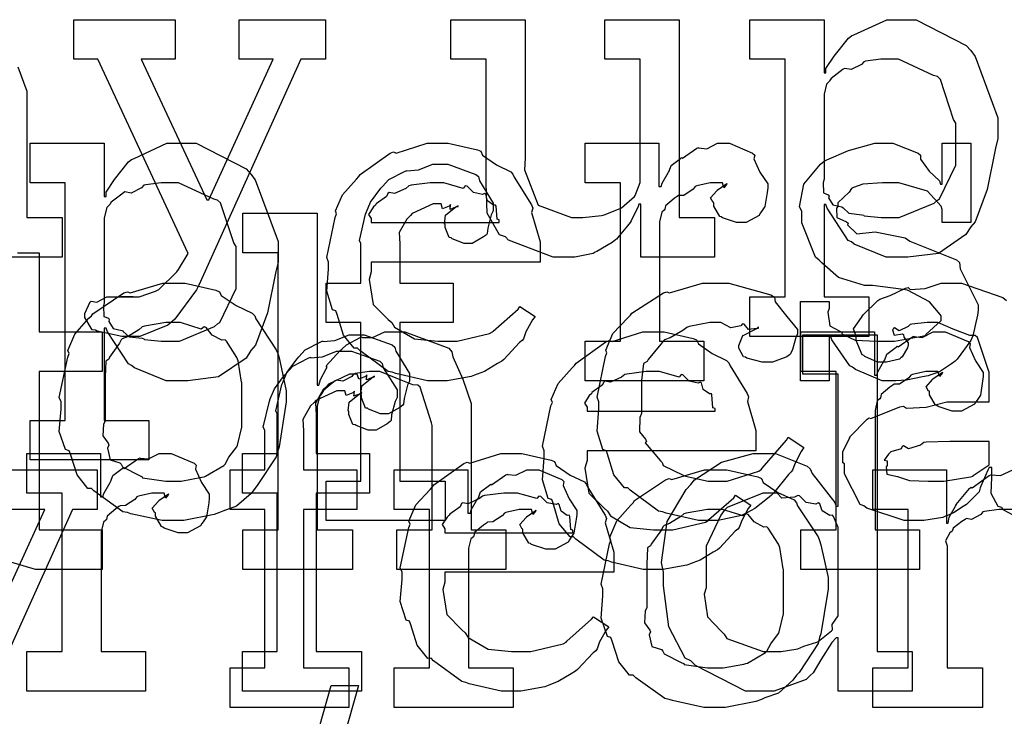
# Model space of a CAD drawing. Extents: x 0 to 8.5, y 0 to 11.
# Tile 133 of 256: x 2.691 to 3.036, y 5.364 to 5.609. Entities that reach past the tile are written whole.
import ezdxf

# ---------------------------------------------------------------- set-up
doc = ezdxf.new("R2010")
doc.units = 0
doc.layers.get('0').update_dxf_attribs({"linetype": 'CONTINUOUS'})

msp = doc.modelspace()

# ---------------------------------------------------------------- linework, layer by layer
at = {"color": 0}
for points in [[(2.72987, 5.4974), (2.72678, 5.4974), (2.71815, 5.49924), (2.7175, 5.49957), (2.71636, 5.49972), (2.71382, 5.50401), (2.71382, 5.50543), (2.71382, 5.50543), (2.7156, 5.5095), (2.71599, 5.50976), (2.71599, 5.50976), (2.71799, 5.50939), (2.72151, 5.51129), (2.72271, 5.51129), (2.72271, 5.51129), (2.72711, 5.51129), (2.72857, 5.51129), (2.72857, 5.51129), (2.73074, 5.51129), (2.73074, 5.51129), (2.73036, 5.51129), (2.72949, 5.51129), (2.72922, 5.51129), (2.72851, 5.51129), (2.72689, 5.51129), (2.7264, 5.51129), (2.72749, 5.51129), (2.72993, 5.51129), (2.73074, 5.51129), (2.73286, 5.51129), (2.7385, 5.51329), (2.73921, 5.51367), (2.73969, 5.51383), (2.74604, 5.52001), (2.74658, 5.52083), (2.75006, 5.52647), (2.71838, 5.59462), (2.7099, 5.59462), (2.7099, 5.60851), (2.7455, 5.60851), (2.7455, 5.59462), (2.73356, 5.59462), (2.75657, 5.54536), (2.75722, 5.54536), (2.77979, 5.59462), (2.76785, 5.59462), (2.76785, 5.60851), (2.79824, 5.60851), (2.79824, 5.59462), (2.78956, 5.59462), (2.75375, 5.5154), (2.75293, 5.51378), (2.74539, 5.50347), (2.74442, 5.50261), (2.74283, 5.50131), (2.73307, 5.4974), (2.72987, 5.4974)], [(2.88363, 5.52518), (2.87804, 5.52518), (2.86236, 5.53114), (2.86128, 5.53233), (2.85926, 5.53299), (2.85493, 5.54064), (2.85454, 5.55106), (2.85454, 5.55447), (2.85454, 5.59462), (2.84218, 5.59462), (2.84218, 5.60851), (2.86822, 5.60851), (2.86822, 5.5599), (2.86794, 5.55588), (2.87283, 5.5434), (2.8845, 5.53907), (2.8884, 5.53907), (2.8884, 5.53907), (2.89497, 5.53982), (2.89556, 5.53993), (2.89594, 5.54004), (2.90158, 5.54226), (2.90207, 5.54254), (2.90207, 5.54254), (2.90653, 5.54644), (2.90685, 5.54688), (2.90685, 5.54688), (2.90858, 5.55143), (2.90858, 5.55296), (2.90858, 5.59462), (2.89621, 5.59462), (2.89621, 5.60851), (2.92225, 5.60851), (2.92225, 5.53907), (2.93463, 5.53907), (2.93463, 5.52518), (2.90881, 5.52518), (2.90881, 5.54383), (2.90815, 5.54383), (2.90788, 5.54297), (2.90543, 5.53792), (2.90511, 5.53733), (2.90408, 5.53624), (2.90115, 5.53267), (2.90022, 5.53157), (2.8999, 5.53125), (2.89876, 5.53033), (2.89339, 5.52724), (2.89274, 5.52692), (2.89204, 5.52647), (2.88569, 5.52518), (2.88363, 5.52518)], [(2.94706, 5.51129), (2.95942, 5.51129), (2.95942, 5.59462), (2.94706, 5.59462), (2.94706, 5.60851), (2.9731, 5.60851), (2.9731, 5.58985), (2.97374, 5.58985), (2.97374, 5.59136), (2.97661, 5.59576), (2.98161, 5.602), (2.98264, 5.60286), (2.98356, 5.60314), (2.99507, 5.60851), (2.99892, 5.60851), (3.00532, 5.60851), (3.02289, 5.5995), (3.02453, 5.59765), (3.02604, 5.59565), (3.03407, 5.57406), (3.03407, 5.56685), (3.03321, 5.56347), (3.03033, 5.54899), (3.0261, 5.53765), (3.02453, 5.53581), (3.02285, 5.53315), (3.01318, 5.52653), (3.00244, 5.52518), (2.99892, 5.52518), (2.99485, 5.52518), (2.98367, 5.52974), (2.98264, 5.5306), (2.98156, 5.53108), (2.97418, 5.54237), (2.97374, 5.54362), (2.9731, 5.54362), (2.9731, 5.51129), (2.98872, 5.51129), (2.98872, 5.4974), (2.94706, 5.4974), (2.94706, 5.51129)], [(2.99501, 5.53907), (2.99946, 5.53907), (3.01172, 5.54417), (3.01281, 5.54514), (3.01361, 5.54568), (3.01932, 5.55751), (3.01932, 5.56142), (3.01932, 5.57226), (3.0185, 5.57351), (3.01389, 5.58757), (3.01281, 5.58854), (3.0115, 5.58892), (2.99914, 5.59462), (2.99501, 5.59462), (2.993, 5.59462), (2.98762, 5.59392), (2.98699, 5.59375), (2.98617, 5.59283), (2.98258, 5.59104), (2.98031, 5.59142), (2.97982, 5.59115), (2.97874, 5.59033), (2.97553, 5.58789), (2.97499, 5.58708), (2.97483, 5.58681), (2.97396, 5.58594), (2.9731, 5.58236), (2.9731, 5.58117), (2.9731, 5.55251), (2.97276, 5.55143), (2.97287, 5.54775), (2.97456, 5.5471), (2.97483, 5.54665), (2.97467, 5.54601), (2.97618, 5.54351), (2.97928, 5.54286), (2.97982, 5.54254), (2.97976, 5.54249), (2.98178, 5.54058), (2.98633, 5.5401), (2.98699, 5.53993), (2.98719, 5.53971), (2.99306, 5.53907), (2.99501, 5.53907)], [(2.69456, 5.46793), (2.70692, 5.46793), (2.70692, 5.55126), (2.69456, 5.55126), (2.69456, 5.56515), (2.7206, 5.56515), (2.7206, 5.5465), (2.72125, 5.5465), (2.72125, 5.54801), (2.72412, 5.5524), (2.72911, 5.55865), (2.73014, 5.55951), (2.73107, 5.55979), (2.74257, 5.56515), (2.74642, 5.56515), (2.75282, 5.56515), (2.7704, 5.55615), (2.77203, 5.55431), (2.77354, 5.55231), (2.78157, 5.53071), (2.78157, 5.52349), (2.78071, 5.52013), (2.77783, 5.50564), (2.7736, 5.49431), (2.77203, 5.49246), (2.77035, 5.48981), (2.76069, 5.48318), (2.74994, 5.48182), (2.74642, 5.48182), (2.74235, 5.48182), (2.73118, 5.48639), (2.73014, 5.48725), (2.72906, 5.48774), (2.72168, 5.49903), (2.72125, 5.50028), (2.7206, 5.50028), (2.7206, 5.46793), (2.73622, 5.46793), (2.73622, 5.45404), (2.69456, 5.45404), (2.69456, 5.46793)], [(2.83811, 5.48182), (2.83399, 5.48182), (2.82281, 5.48438), (2.82161, 5.48486), (2.82021, 5.48514), (2.81028, 5.49246), (2.80946, 5.49333), (2.80826, 5.49328), (2.80453, 5.49789), (2.80231, 5.5051), (2.80186, 5.50635), (2.80063, 5.50672), (2.79861, 5.51324), (2.79926, 5.52094), (2.79926, 5.52349), (2.79861, 5.52507), (2.8016, 5.53917), (2.80208, 5.54042), (2.80165, 5.54144), (2.8041, 5.5471), (2.80903, 5.55257), (2.8099, 5.55344), (2.81039, 5.55419), (2.82086, 5.56164), (2.82206, 5.56212), (2.82303, 5.56174), (2.83382, 5.56515), (2.83746, 5.56515), (2.84125, 5.56515), (2.85151, 5.56282), (2.85265, 5.56233), (2.85331, 5.56099), (2.85813, 5.55757), (2.86317, 5.55518), (2.86393, 5.55431), (2.86442, 5.55322), (2.87044, 5.54357), (2.87088, 5.54237), (2.8705, 5.54081), (2.87349, 5.5306), (2.87349, 5.52718), (2.87349, 5.52349), (2.81424, 5.52349), (2.81424, 5.52001), (2.81353, 5.51742), (2.81489, 5.50863), (2.82021, 5.50331), (2.8214, 5.50222), (2.82243, 5.5006), (2.82943, 5.49653), (2.83757, 5.49571), (2.84028, 5.49571), (2.8444, 5.49571), (2.85574, 5.49843), (2.85678, 5.49897), (2.85699, 5.49929), (2.86572, 5.507), (2.86632, 5.50786), (2.87175, 5.50439), (2.87076, 5.50319), (2.86849, 5.49903), (2.86762, 5.49658), (2.86719, 5.49593), (2.86621, 5.49522), (2.86074, 5.48931), (2.86003, 5.48876), (2.85851, 5.48785), (2.85394, 5.48514), (2.85135, 5.4841), (2.85047, 5.48378), (2.84928, 5.48329), (2.84088, 5.48182), (2.83811, 5.48182)], [(2.88926, 5.49571), (2.90164, 5.49571), (2.90164, 5.55126), (2.88926, 5.55126), (2.88926, 5.56515), (2.9151, 5.56515), (2.9151, 5.54997), (2.91596, 5.54997), (2.91596, 5.54997), (2.91629, 5.55117), (2.91846, 5.55496), (2.91878, 5.55539), (2.91878, 5.55539), (2.91949, 5.5574), (2.92269, 5.55985), (2.92312, 5.56017), (2.92339, 5.5599), (2.92844, 5.56342), (2.92899, 5.56364), (2.92899, 5.56353), (2.93192, 5.56326), (2.93571, 5.56515), (2.93701, 5.56515), (2.93994, 5.56515), (2.94797, 5.56174), (2.94874, 5.56104), (2.94846, 5.55968), (2.95057, 5.55501), (2.95329, 5.55094), (2.95329, 5.54953), (2.95307, 5.5479), (2.95226, 5.54297), (2.95111, 5.54118), (2.95068, 5.54064), (2.95025, 5.53982), (2.94569, 5.53738), (2.94417, 5.53738), (2.94239, 5.53738), (2.93744, 5.53901), (2.93701, 5.53933), (2.93653, 5.5395), (2.9344, 5.54313), (2.9344, 5.54432), (2.93414, 5.54432), (2.93326, 5.54596), (2.93549, 5.54844), (2.93571, 5.54867), (2.93565, 5.54867), (2.9356, 5.54867), (2.93864, 5.55078), (2.93896, 5.55083), (2.93896, 5.55106), (2.93886, 5.55067), (2.93787, 5.54953), (2.93739, 5.55126), (2.93722, 5.55126), (2.93664, 5.55126), (2.93528, 5.55126), (2.93485, 5.55126), (2.93311, 5.55126), (2.92844, 5.55018), (2.9279, 5.54997), (2.92714, 5.54904), (2.92389, 5.54688), (2.92199, 5.54682), (2.9216, 5.5465), (2.92051, 5.54574), (2.91743, 5.54318), (2.91721, 5.54204), (2.91704, 5.54172), (2.91613, 5.54101), (2.91531, 5.53765), (2.91531, 5.53651), (2.91531, 5.49571), (2.93093, 5.49571), (2.93093, 5.48182), (2.88926, 5.48182), (2.88926, 5.49571)], [(2.99696, 5.48182), (2.99349, 5.48182), (2.98406, 5.48583), (2.98307, 5.4866), (2.9821, 5.48703), (2.97581, 5.49625), (2.97547, 5.49724), (2.97483, 5.49724), (2.97483, 5.48182), (2.96485, 5.48182), (2.96485, 5.5096), (2.97483, 5.5096), (2.97483, 5.50722), (2.97439, 5.50586), (2.97515, 5.50108), (2.97863, 5.49929), (2.97939, 5.49875), (2.97928, 5.49832), (2.984, 5.4961), (2.9916, 5.49571), (2.99414, 5.49571), (2.99783, 5.49571), (3.00803, 5.49756), (3.0089, 5.49789), (3.00874, 5.4981), (3.01411, 5.50299), (3.01411, 5.50461), (3.01378, 5.5051), (3.0101, 5.50956), (3.00233, 5.51361), (3, 5.51394), (2.99001, 5.51525), (2.98731, 5.51525), (2.97819, 5.51807), (2.97239, 5.52311), (2.97136, 5.52414), (2.97011, 5.52518), (2.96528, 5.53728), (2.96528, 5.54129), (2.96442, 5.54286), (2.96593, 5.55083), (2.97179, 5.55783), (2.9731, 5.55886), (2.97401, 5.55931), (2.98161, 5.56267), (2.99083, 5.56515), (2.99393, 5.56515), (2.99718, 5.56515), (3.00608, 5.56174), (3.00694, 5.56104), (3.00694, 5.55963), (3.00993, 5.55533), (3.01357, 5.55192), (3.01389, 5.55083), (3.01454, 5.55083), (3.01454, 5.56515), (3.02453, 5.56515), (3.02453, 5.53738), (3.01454, 5.53738), (3.01454, 5.54194), (3.01417, 5.54313), (3.00933, 5.54839), (2.99924, 5.55126), (2.99588, 5.55126), (2.99354, 5.55126), (2.98665, 5.55078), (2.9834, 5.54964), (2.98264, 5.54932), (2.98182, 5.54801), (2.97786, 5.54428), (2.97786, 5.54303), (2.97738, 5.54237), (2.9776, 5.53911), (2.9809, 5.5376), (2.98156, 5.53717), (2.98133, 5.53651), (2.98454, 5.53342), (2.99104, 5.53407), (2.99219, 5.5339), (3.00151, 5.53196), (3.00319, 5.53082), (3.01953, 5.52431), (3.02061, 5.52328), (3.02083, 5.52115), (3.02419, 5.51438), (3.02713, 5.50851), (3.02713, 5.50657), (3.02686, 5.50483), (3.02528, 5.49756), (3.02496, 5.49681), (3.02458, 5.49599), (3.01975, 5.48936), (3.0191, 5.48876), (3.01779, 5.48774), (3.01361, 5.48497), (3.01047, 5.48389), (3.00956, 5.48356), (3.00765, 5.48318), (3.00201, 5.48204), (2.99821, 5.48182), (2.99696, 5.48182)], [(2.79844, 5.44667), (2.8106, 5.44667), (2.8106, 5.50222), (2.79844, 5.50222), (2.79844, 5.51611), (2.8106, 5.51611), (2.8106, 5.53), (2.81011, 5.53103), (2.81222, 5.54025), (2.81256, 5.54107), (2.81256, 5.54107), (2.81401, 5.54454), (2.8176, 5.54937), (2.81819, 5.54997), (2.81819, 5.54997), (2.82042, 5.55246), (2.82585, 5.55528), (2.82667, 5.55561), (2.82671, 5.55544), (2.83083, 5.55578), (2.83583, 5.55778), (2.83751, 5.55778), (2.8411, 5.55778), (2.85097, 5.55419), (2.85183, 5.55344), (2.85221, 5.55197), (2.85704, 5.54417), (2.85704, 5.5415), (2.85633, 5.5401), (2.85508, 5.53538), (2.85493, 5.53347), (2.85465, 5.53304), (2.85357, 5.53228), (2.84967, 5.53), (2.84836, 5.53), (2.84685, 5.53), (2.84267, 5.53163), (2.84229, 5.53196), (2.84158, 5.53207), (2.84011, 5.5356), (2.84011, 5.53674), (2.8399, 5.53683), (2.84028, 5.53988), (2.84392, 5.54281), (2.84467, 5.54303), (2.84467, 5.54324), (2.84407, 5.54281), (2.8419, 5.54194), (2.84207, 5.54368), (2.84207, 5.54368), (2.84153, 5.54313), (2.83919, 5.54215), (2.83871, 5.54389), (2.8386, 5.54389), (2.83594, 5.54389), (2.82856, 5.54047), (2.82796, 5.53976), (2.82671, 5.53851), (2.824, 5.53381), (2.82428, 5.52983), (2.82428, 5.52849), (2.82428, 5.51611), (2.84293, 5.51611), (2.84293, 5.50222), (2.82428, 5.50222), (2.82428, 5.44667), (2.84011, 5.44667), (2.84011, 5.43278), (2.79844, 5.43278), (2.79844, 5.44667)], [(2.74251, 5.49571), (2.74696, 5.49571), (2.75922, 5.50082), (2.76031, 5.50179), (2.76112, 5.50233), (2.76682, 5.51417), (2.76682, 5.51807), (2.76682, 5.52892), (2.766, 5.53017), (2.76139, 5.54422), (2.76031, 5.54519), (2.759, 5.54557), (2.74664, 5.55126), (2.74251, 5.55126), (2.7405, 5.55126), (2.73514, 5.55057), (2.73449, 5.5504), (2.73367, 5.54949), (2.73008, 5.54769), (2.72781, 5.54807), (2.72732, 5.54779), (2.72624, 5.54699), (2.72304, 5.54454), (2.7225, 5.54372), (2.72233, 5.54346), (2.72146, 5.54258), (2.7206, 5.53901), (2.7206, 5.53782), (2.7206, 5.50917), (2.72026, 5.50808), (2.72038, 5.50439), (2.72206, 5.50375), (2.72233, 5.50331), (2.72217, 5.50265), (2.72368, 5.50017), (2.72678, 5.49951), (2.72732, 5.49918), (2.72726, 5.49914), (2.72928, 5.49724), (2.73383, 5.49675), (2.73449, 5.49658), (2.73469, 5.49636), (2.74056, 5.49571), (2.74251, 5.49571)], [(2.81424, 5.53738), (2.85915, 5.53738), (2.85915, 5.53825), (2.8584, 5.53851), (2.85807, 5.54308), (2.85786, 5.54346), (2.85715, 5.5434), (2.85499, 5.54492), (2.85439, 5.54731), (2.85394, 5.54758), (2.85325, 5.54719), (2.8501, 5.54785), (2.84787, 5.55007), (2.84722, 5.55018), (2.84651, 5.54932), (2.83968, 5.55126), (2.83746, 5.55126), (2.83496, 5.55126), (2.82818, 5.5504), (2.82747, 5.55018), (2.82639, 5.54932), (2.82243, 5.54753), (2.82053, 5.54785), (2.8201, 5.54758), (2.81956, 5.54644), (2.81597, 5.54389), (2.81575, 5.54346), (2.815, 5.54286), (2.81332, 5.54021), (2.81424, 5.53874), (2.81424, 5.53825), (2.81424, 5.53738)], [(2.76921, 5.42953), (2.78157, 5.42953), (2.78157, 5.52675), (2.76921, 5.52675), (2.76921, 5.54064), (2.79525, 5.54064), (2.79525, 5.48031), (2.7959, 5.48031), (2.7959, 5.48031), (2.79639, 5.48226), (2.79839, 5.48606), (2.79872, 5.4866), (2.79844, 5.48708), (2.80339, 5.49246), (2.80393, 5.49289), (2.80393, 5.49289), (2.80561, 5.49442), (2.81039, 5.49701), (2.81108, 5.49724), (2.81114, 5.49701), (2.81467, 5.49701), (2.81896, 5.49897), (2.82042, 5.49897), (2.82596, 5.49897), (2.84142, 5.49322), (2.84256, 5.49203), (2.84283, 5.49029), (2.84636, 5.48242), (2.84928, 5.47385), (2.84928, 5.47097), (2.84928, 5.42953), (2.86143, 5.42953), (2.86143, 5.41564), (2.82324, 5.41564), (2.82324, 5.42953), (2.83561, 5.42953), (2.83561, 5.46619), (2.83535, 5.46707), (2.83143, 5.47954), (2.83062, 5.48031), (2.82883, 5.48036), (2.82292, 5.48275), (2.81728, 5.48508), (2.81543, 5.48508), (2.81358, 5.48508), (2.80865, 5.48438), (2.80806, 5.48421), (2.8074, 5.48335), (2.80425, 5.48167), (2.80203, 5.4821), (2.80154, 5.48182), (2.80057, 5.48101), (2.79764, 5.47857), (2.79715, 5.47775), (2.79699, 5.47749), (2.79617, 5.47657), (2.79525, 5.47304), (2.79525, 5.47185), (2.79525, 5.42953), (2.80761, 5.42953), (2.80761, 5.41564), (2.76921, 5.41564), (2.76921, 5.42953)], [(2.74496, 5.43278), (2.74089, 5.43278), (2.72987, 5.43517), (2.72868, 5.4356), (2.72715, 5.43587), (2.71696, 5.44319), (2.7161, 5.44407), (2.71479, 5.44407), (2.71104, 5.44879), (2.70871, 5.45606), (2.70828, 5.45731), (2.70703, 5.45768), (2.70481, 5.46408), (2.70546, 5.4719), (2.70546, 5.47444), (2.70481, 5.47601), (2.70779, 5.49013), (2.70828, 5.49138), (2.70785, 5.49246), (2.71029, 5.49821), (2.71522, 5.50375), (2.7161, 5.50461), (2.71658, 5.50537), (2.72743, 5.51264), (2.72868, 5.51307), (2.72965, 5.51269), (2.7411, 5.51611), (2.74496, 5.51611), (2.74897, 5.51611), (2.75976, 5.51361), (2.76101, 5.51307), (2.76161, 5.51172), (2.76682, 5.50819), (2.77251, 5.50558), (2.77339, 5.50461), (2.77371, 5.50353), (2.78093, 5.49268), (2.78142, 5.49138), (2.7819, 5.48986), (2.78444, 5.47831), (2.78444, 5.47444), (2.78418, 5.47288), (2.7819, 5.45861), (2.78142, 5.45731), (2.78093, 5.45518), (2.77425, 5.44504), (2.77339, 5.44407), (2.77208, 5.44233), (2.76699, 5.43782), (2.76221, 5.43614), (2.76101, 5.4356), (2.75911, 5.4349), (2.74849, 5.43278), (2.74496, 5.43278)], [(2.93317, 5.43278), (2.92899, 5.43278), (2.91764, 5.43533), (2.91644, 5.43582), (2.91504, 5.43608), (2.90511, 5.44342), (2.90429, 5.44428), (2.9031, 5.44422), (2.89936, 5.44883), (2.89714, 5.45606), (2.89671, 5.45731), (2.89546, 5.45768), (2.89344, 5.46419), (2.8941, 5.4719), (2.8941, 5.47444), (2.89344, 5.47607), (2.89643, 5.49035), (2.89692, 5.4916), (2.89649, 5.49262), (2.89903, 5.49843), (2.90424, 5.50396), (2.90517, 5.50483), (2.90565, 5.50553), (2.91672, 5.51264), (2.91797, 5.51307), (2.91889, 5.51269), (2.93039, 5.51611), (2.93425, 5.51611), (2.93961, 5.51611), (2.95443, 5.51199), (2.95574, 5.51112), (2.95589, 5.50956), (2.96001, 5.50435), (2.96376, 5.49983), (2.96376, 5.49832), (2.96322, 5.49701), (2.96203, 5.49283), (2.96132, 5.49132), (2.96094, 5.49094), (2.96001, 5.49029), (2.95497, 5.48833), (2.95335, 5.48833), (2.95139, 5.48833), (2.94596, 5.48981), (2.94553, 5.49007), (2.94482, 5.49024), (2.94314, 5.49322), (2.94314, 5.49419), (2.94314, 5.49419), (2.94456, 5.49767), (2.94488, 5.49789), (2.94488, 5.49789), (2.94954, 5.50017), (2.95008, 5.50028), (2.95008, 5.50071), (2.94949, 5.50022), (2.94656, 5.49978), (2.94499, 5.50174), (2.94444, 5.50179), (2.9439, 5.50108), (2.94032, 5.50043), (2.9369, 5.50222), (2.93576, 5.50222), (2.93306, 5.50222), (2.92572, 5.50082), (2.92492, 5.50049), (2.92356, 5.49946), (2.91911, 5.4969), (2.91715, 5.49615), (2.91667, 5.49571), (2.91585, 5.49463), (2.91135, 5.48926), (2.91103, 5.48856), (2.90978, 5.4879), (2.90907, 5.48188), (2.90907, 5.47987), (2.90907, 5.47032), (2.90847, 5.46897), (2.90836, 5.46397), (2.91049, 5.46132), (2.91081, 5.46056), (2.91037, 5.46007), (2.91564, 5.45372), (2.91624, 5.45318), (2.91661, 5.45215), (2.92367, 5.44874), (2.92449, 5.4484), (2.92449, 5.44835), (2.93246, 5.44667), (2.93511, 5.44667), (2.93913, 5.44667), (2.95019, 5.45014), (2.95117, 5.45079), (2.95139, 5.45117), (2.9599, 5.46094), (2.9605, 5.46208), (2.96593, 5.45839), (2.96506, 5.45703), (2.96278, 5.45264), (2.96197, 5.45053), (2.96158, 5.44993), (2.96061, 5.449), (2.95529, 5.44239), (2.95464, 5.44168), (2.95318, 5.44054), (2.94874, 5.43701), (2.94618, 5.4356), (2.94532, 5.43517), (2.94413, 5.43457), (2.93587, 5.43278), (2.93317, 5.43278)], [(2.74496, 5.44667), (2.74761, 5.44667), (2.75483, 5.44797), (2.75558, 5.44819), (2.75612, 5.44835), (2.76247, 5.4521), (2.76297, 5.45253), (2.76297, 5.45253), (2.76432, 5.45503), (2.76708, 5.45865), (2.76731, 5.45925), (2.76731, 5.45925), (2.76882, 5.4656), (2.76882, 5.46772), (2.76882, 5.48118), (2.76867, 5.48139), (2.76753, 5.48882), (2.76731, 5.48942), (2.76708, 5.49001), (2.76346, 5.49571), (2.76297, 5.49615), (2.76187, 5.49604), (2.75846, 5.49783), (2.75635, 5.50049), (2.75558, 5.50071), (2.75461, 5.49994), (2.74735, 5.50222), (2.74496, 5.50222), (2.74219, 5.50222), (2.73465, 5.50097), (2.73389, 5.50071), (2.73275, 5.49972), (2.72879, 5.49729), (2.72689, 5.49658), (2.72651, 5.49615), (2.72597, 5.49507), (2.72239, 5.49007), (2.72217, 5.48942), (2.72108, 5.48872), (2.72086, 5.48307), (2.72086, 5.48118), (2.72086, 5.46772), (2.72026, 5.46664), (2.72006, 5.46246), (2.72194, 5.4599), (2.72217, 5.45925), (2.72174, 5.45822), (2.72265, 5.45415), (2.72601, 5.45307), (2.72651, 5.45253), (2.72694, 5.45161), (2.73313, 5.44846), (2.73389, 5.44819), (2.73394, 5.44781), (2.74219, 5.44667), (2.74496, 5.44667)], [(2.91379, 5.41564), (2.90967, 5.41564), (2.89849, 5.41818), (2.89729, 5.41868), (2.89589, 5.41894), (2.88596, 5.42626), (2.88514, 5.42714), (2.88396, 5.42708), (2.88021, 5.43169), (2.87799, 5.43892), (2.87756, 5.44015), (2.87631, 5.44054), (2.87429, 5.44706), (2.87494, 5.45475), (2.87494, 5.45731), (2.87429, 5.45888), (2.87728, 5.47299), (2.87776, 5.47424), (2.87733, 5.47526), (2.87978, 5.4809), (2.88471, 5.48639), (2.88558, 5.48725), (2.88607, 5.48801), (2.89654, 5.49544), (2.89774, 5.49593), (2.89871, 5.49556), (2.9095, 5.49897), (2.91314, 5.49897), (2.91694, 5.49897), (2.92719, 5.49664), (2.92833, 5.49615), (2.92899, 5.49479), (2.93381, 5.49138), (2.93886, 5.48899), (2.93961, 5.48812), (2.94011, 5.48703), (2.94613, 5.47738), (2.94656, 5.47618), (2.94618, 5.47461), (2.94917, 5.46442), (2.94917, 5.46099), (2.94917, 5.45731), (2.88992, 5.45731), (2.88992, 5.45383), (2.88921, 5.45122), (2.89057, 5.44243), (2.89589, 5.43712), (2.89708, 5.43604), (2.89811, 5.4344), (2.90511, 5.43033), (2.91325, 5.42953), (2.91596, 5.42953), (2.92008, 5.42953), (2.93143, 5.43224), (2.93246, 5.43278), (2.93267, 5.43311), (2.9414, 5.44081), (2.942, 5.44168), (2.94743, 5.43821), (2.94646, 5.43701), (2.94417, 5.43283), (2.94331, 5.43039), (2.94287, 5.42974), (2.94189, 5.42904), (2.93642, 5.42312), (2.93571, 5.42258), (2.93419, 5.42165), (2.92964, 5.41894), (2.92703, 5.41792), (2.92617, 5.41758), (2.92497, 5.4171), (2.91656, 5.41564), (2.91379, 5.41564)], [(2.9649, 5.42953), (2.97726, 5.42953), (2.97726, 5.48508), (2.9649, 5.48508), (2.9649, 5.49897), (2.99072, 5.49897), (2.99072, 5.48378), (2.9916, 5.48378), (2.9916, 5.48378), (2.99192, 5.48497), (2.99408, 5.48876), (2.99442, 5.48921), (2.99442, 5.48921), (2.99511, 5.49121), (2.99832, 5.49365), (2.99875, 5.49397), (2.99903, 5.49371), (3.00407, 5.49724), (3.00461, 5.49744), (3.00461, 5.49735), (3.00754, 5.49707), (3.01133, 5.49897), (3.01264, 5.49897), (3.01557, 5.49897), (3.0236, 5.49556), (3.02436, 5.49485), (3.02408, 5.49349), (3.02621, 5.48882), (3.02892, 5.48475), (3.02892, 5.48335), (3.02869, 5.48172), (3.02789, 5.47678), (3.02675, 5.47499), (3.02632, 5.47444), (3.02588, 5.47364), (3.02132, 5.47119), (3.01981, 5.47119), (3.01801, 5.47119), (3.01307, 5.47282), (3.01264, 5.47314), (3.01215, 5.47331), (3.01004, 5.47694), (3.01004, 5.47814), (3.00976, 5.47814), (3.0089, 5.47976), (3.01112, 5.48226), (3.01133, 5.48247), (3.01129, 5.48247), (3.01124, 5.48247), (3.01426, 5.4846), (3.0146, 5.48465), (3.0146, 5.48486), (3.01449, 5.48449), (3.01351, 5.48335), (3.01303, 5.48508), (3.01286, 5.48508), (3.01226, 5.48508), (3.0109, 5.48508), (3.01047, 5.48508), (3.00874, 5.48508), (3.00407, 5.484), (3.00353, 5.48378), (3.00276, 5.48286), (2.99951, 5.48068), (2.99761, 5.48063), (2.99724, 5.48031), (2.99615, 5.47954), (2.99306, 5.477), (2.99283, 5.47586), (2.99268, 5.47553), (2.99175, 5.47483), (2.99094, 5.47146), (2.99094, 5.47032), (2.99094, 5.42953), (3.00657, 5.42953), (3.00657, 5.41564), (2.9649, 5.41564), (2.9649, 5.42953)], [(2.7691, 5.38688), (2.78125, 5.38688), (2.78125, 5.44243), (2.7691, 5.44243), (2.7691, 5.45632), (2.78125, 5.45632), (2.78125, 5.47021), (2.78076, 5.47125), (2.78288, 5.48047), (2.78321, 5.48128), (2.78321, 5.48128), (2.78467, 5.48475), (2.78825, 5.48958), (2.78885, 5.49018), (2.78885, 5.49018), (2.79107, 5.49268), (2.7965, 5.4955), (2.79731, 5.49582), (2.79736, 5.49567), (2.80149, 5.49599), (2.80647, 5.49799), (2.80817, 5.49799), (2.81174, 5.49799), (2.82161, 5.49442), (2.82249, 5.49365), (2.82286, 5.49219), (2.82769, 5.48438), (2.82769, 5.48172), (2.82699, 5.48031), (2.82574, 5.47558), (2.82557, 5.47368), (2.82531, 5.47325), (2.82422, 5.4725), (2.82032, 5.47021), (2.81901, 5.47021), (2.81749, 5.47021), (2.81332, 5.47185), (2.81293, 5.47217), (2.81222, 5.47228), (2.81076, 5.47581), (2.81076, 5.47694), (2.81054, 5.47706), (2.81093, 5.48008), (2.81456, 5.48301), (2.81532, 5.48324), (2.81532, 5.48346), (2.81472, 5.48301), (2.81256, 5.48215), (2.81272, 5.48389), (2.81272, 5.48389), (2.81218, 5.48335), (2.80985, 5.48236), (2.80935, 5.4841), (2.80925, 5.4841), (2.80658, 5.4841), (2.79921, 5.48068), (2.79861, 5.47999), (2.79736, 5.47874), (2.79465, 5.47401), (2.79492, 5.47006), (2.79492, 5.46869), (2.79492, 5.45632), (2.81358, 5.45632), (2.81358, 5.44243), (2.79492, 5.44243), (2.79492, 5.38688), (2.81076, 5.38688), (2.81076, 5.37299), (2.7691, 5.37299), (2.7691, 5.38688)], [(2.95193, 5.37299), (2.94553, 5.37299), (2.92796, 5.38189), (2.92632, 5.38363), (2.92437, 5.38456), (2.91863, 5.39551), (2.91678, 5.40989), (2.91678, 5.41465), (2.91607, 5.41803), (2.91808, 5.43246), (2.92469, 5.44374), (2.92632, 5.44547), (2.92763, 5.44706), (2.93707, 5.45324), (2.94819, 5.45632), (2.95193, 5.45632), (2.956, 5.45632), (2.96718, 5.45182), (2.96821, 5.4509), (2.96892, 5.44933), (2.97683, 5.43918), (2.97732, 5.43788), (2.97797, 5.43788), (2.97797, 5.4841), (2.9656, 5.4841), (2.9656, 5.49799), (2.99164, 5.49799), (2.99164, 5.38688), (3.00401, 5.38688), (3.00401, 5.37299), (2.97797, 5.37299), (2.97797, 5.39165), (2.97732, 5.39165), (2.97575, 5.39003), (2.97194, 5.38396), (2.96924, 5.37939), (2.96821, 5.37842), (2.96685, 5.37706), (2.95562, 5.37299), (2.95193, 5.37299)], [(2.76471, 5.38113), (2.77686, 5.38113), (2.77686, 5.43668), (2.76471, 5.43668), (2.76471, 5.45057), (2.77686, 5.45057), (2.77686, 5.46446), (2.77636, 5.4655), (2.77849, 5.47472), (2.77881, 5.47553), (2.77881, 5.47553), (2.78028, 5.479), (2.78386, 5.48383), (2.78444, 5.48443), (2.78444, 5.48443), (2.78668, 5.48693), (2.7921, 5.48975), (2.79292, 5.49007), (2.79297, 5.4899), (2.7971, 5.49024), (2.80208, 5.49224), (2.80376, 5.49224), (2.80735, 5.49224), (2.81722, 5.48867), (2.81808, 5.4879), (2.81847, 5.48643), (2.82329, 5.47863), (2.82329, 5.47597), (2.8226, 5.47456), (2.82135, 5.46983), (2.82118, 5.46793), (2.8209, 5.4675), (2.81982, 5.46674), (2.81592, 5.46446), (2.81461, 5.46446), (2.8131, 5.46446), (2.80892, 5.4661), (2.80854, 5.46642), (2.80783, 5.46653), (2.80638, 5.47006), (2.80638, 5.47119), (2.80615, 5.47131), (2.80653, 5.47433), (2.81017, 5.47726), (2.81093, 5.47749), (2.81093, 5.47771), (2.81033, 5.47726), (2.80817, 5.4764), (2.80832, 5.47814), (2.80832, 5.47814), (2.80778, 5.4776), (2.80544, 5.47661), (2.80496, 5.47835), (2.80485, 5.47835), (2.80219, 5.47835), (2.79482, 5.47493), (2.79422, 5.47424), (2.79297, 5.47299), (2.79025, 5.46826), (2.79053, 5.46431), (2.79053, 5.46294), (2.79053, 5.45057), (2.80919, 5.45057), (2.80919, 5.43668), (2.79053, 5.43668), (2.79053, 5.38113), (2.80638, 5.38113), (2.80638, 5.36724), (2.76471, 5.36724), (2.76471, 5.38113)], [(2.88992, 5.47119), (2.93485, 5.47119), (2.93485, 5.47206), (2.93408, 5.47233), (2.93375, 5.47689), (2.93354, 5.47726), (2.93283, 5.47721), (2.93067, 5.47874), (2.93007, 5.48112), (2.92964, 5.48139), (2.92893, 5.48101), (2.92578, 5.48167), (2.92356, 5.48389), (2.9229, 5.484), (2.92219, 5.48313), (2.91536, 5.48508), (2.91314, 5.48508), (2.91064, 5.48508), (2.90386, 5.48421), (2.90315, 5.484), (2.90207, 5.48313), (2.89811, 5.48133), (2.89621, 5.48167), (2.89578, 5.48139), (2.89524, 5.48025), (2.89165, 5.47771), (2.89144, 5.47726), (2.89068, 5.47667), (2.889, 5.47401), (2.88992, 5.47254), (2.88992, 5.47206), (2.88992, 5.47119)], [(3.01172, 5.44667), (3.01514, 5.44667), (3.02442, 5.44814), (3.02539, 5.4484), (3.02533, 5.44857), (3.03103, 5.45236), (3.03103, 5.45361), (3.03103, 5.46056), (3.02018, 5.46056), (3.01714, 5.46056), (3.00885, 5.46024), (3.00803, 5.46013), (3.00694, 5.45925), (3.00265, 5.4579), (3.00088, 5.45899), (3.00043, 5.45882), (3.00006, 5.45801), (2.99653, 5.45687), (2.99631, 5.45665), (2.99571, 5.45606), (2.99414, 5.454), (2.99522, 5.45372), (2.99522, 5.45361), (2.99522, 5.4521), (2.99485, 5.45167), (2.99511, 5.44906), (2.99881, 5.44824), (2.99957, 5.44797), (2.99957, 5.44797), (3.00304, 5.44683), (3.00956, 5.44667), (3.01172, 5.44667)], [(2.69342, 5.38688), (2.70578, 5.38688), (2.70578, 5.44243), (2.69342, 5.44243), (2.69342, 5.45632), (2.71924, 5.45632), (2.71924, 5.44114), (2.72011, 5.44114), (2.72011, 5.44114), (2.72043, 5.44233), (2.7226, 5.44613), (2.72293, 5.44656), (2.72293, 5.44656), (2.72364, 5.44857), (2.72683, 5.45101), (2.72726, 5.45133), (2.72754, 5.45107), (2.73258, 5.45458), (2.73313, 5.45481), (2.73313, 5.45469), (2.73606, 5.45443), (2.73986, 5.45632), (2.74115, 5.45632), (2.74408, 5.45632), (2.75211, 5.4529), (2.75288, 5.45221), (2.75261, 5.45085), (2.75472, 5.44618), (2.75743, 5.44211), (2.75743, 5.44069), (2.75722, 5.43907), (2.7564, 5.43414), (2.75526, 5.43235), (2.75483, 5.43181), (2.75439, 5.43099), (2.74983, 5.42854), (2.74832, 5.42854), (2.74653, 5.42854), (2.7416, 5.43018), (2.74115, 5.4305), (2.74067, 5.43067), (2.73856, 5.43431), (2.73856, 5.43549), (2.73828, 5.43549), (2.73742, 5.43712), (2.73964, 5.43961), (2.73986, 5.43983), (2.73981, 5.43983), (2.73975, 5.43983), (2.74278, 5.44194), (2.74311, 5.442), (2.74311, 5.44222), (2.743, 5.44185), (2.74203, 5.44069), (2.74154, 5.44243), (2.74137, 5.44243), (2.74078, 5.44243), (2.73942, 5.44243), (2.73899, 5.44243), (2.73725, 5.44243), (2.73258, 5.44135), (2.73204, 5.44114), (2.73128, 5.44021), (2.72803, 5.43804), (2.72613, 5.43799), (2.72575, 5.43767), (2.72467, 5.4369), (2.72157, 5.43435), (2.72136, 5.43321), (2.72119, 5.43289), (2.72026, 5.43218), (2.71946, 5.42882), (2.71946, 5.42768), (2.71946, 5.38688), (2.73508, 5.38688), (2.73508, 5.37299), (2.69342, 5.37299), (2.69342, 5.38688)], [(2.86393, 5.37299), (2.85981, 5.37299), (2.84864, 5.37554), (2.84744, 5.37603), (2.84603, 5.37631), (2.8361, 5.38363), (2.83529, 5.3845), (2.8341, 5.38444), (2.83035, 5.38906), (2.82813, 5.39626), (2.82769, 5.39751), (2.82644, 5.39789), (2.82443, 5.4044), (2.82508, 5.41211), (2.82508, 5.41465), (2.82443, 5.41624), (2.82742, 5.43033), (2.8279, 5.43158), (2.82747, 5.43261), (2.82992, 5.43826), (2.83485, 5.44374), (2.83572, 5.44461), (2.83621, 5.44536), (2.84668, 5.45281), (2.84787, 5.45329), (2.84885, 5.4529), (2.85965, 5.45632), (2.86328, 5.45632), (2.86708, 5.45632), (2.87733, 5.454), (2.87847, 5.4535), (2.87912, 5.45215), (2.88396, 5.44874), (2.889, 5.44635), (2.88976, 5.44547), (2.89025, 5.44439), (2.89626, 5.43474), (2.89671, 5.43354), (2.89632, 5.43197), (2.89931, 5.42176), (2.89931, 5.41835), (2.89931, 5.41465), (2.84006, 5.41465), (2.84006, 5.41118), (2.83936, 5.40858), (2.84071, 5.39979), (2.84603, 5.39447), (2.84722, 5.39339), (2.84825, 5.39176), (2.85525, 5.38769), (2.86339, 5.38688), (2.8661, 5.38688), (2.87022, 5.38688), (2.88157, 5.3896), (2.8826, 5.39014), (2.88282, 5.39046), (2.89154, 5.39817), (2.89214, 5.39903), (2.89757, 5.39556), (2.8966, 5.39437), (2.89432, 5.39019), (2.89344, 5.38775), (2.89301, 5.3871), (2.89204, 5.38639), (2.88656, 5.38049), (2.88585, 5.37993), (2.88433, 5.37901), (2.87978, 5.37631), (2.87717, 5.37528), (2.87631, 5.37494), (2.87511, 5.37446), (2.86669, 5.37299), (2.86393, 5.37299)], [(2.82232, 5.38113), (2.83469, 5.38113), (2.83469, 5.43668), (2.82232, 5.43668), (2.82232, 5.45057), (2.84814, 5.45057), (2.84814, 5.43539), (2.84901, 5.43539), (2.84901, 5.43539), (2.84933, 5.43658), (2.85151, 5.44038), (2.85183, 5.44081), (2.85183, 5.44081), (2.85254, 5.44282), (2.85574, 5.44526), (2.85618, 5.44558), (2.85644, 5.44532), (2.86149, 5.44883), (2.86203, 5.44906), (2.86203, 5.44894), (2.86496, 5.44868), (2.86876, 5.45057), (2.87007, 5.45057), (2.87299, 5.45057), (2.88103, 5.44715), (2.88178, 5.44646), (2.88151, 5.4451), (2.88363, 5.44043), (2.88633, 5.43636), (2.88633, 5.43494), (2.88612, 5.43332), (2.88531, 5.42839), (2.88417, 5.4266), (2.88374, 5.42606), (2.88331, 5.42524), (2.87875, 5.42279), (2.87722, 5.42279), (2.87543, 5.42279), (2.8705, 5.42443), (2.87007, 5.42475), (2.86957, 5.42492), (2.86746, 5.42854), (2.86746, 5.42974), (2.86719, 5.42974), (2.86632, 5.43137), (2.86854, 5.43386), (2.86876, 5.43408), (2.86871, 5.43408), (2.86865, 5.43408), (2.87169, 5.43619), (2.87201, 5.43625), (2.87201, 5.43647), (2.8719, 5.43608), (2.87093, 5.43494), (2.87044, 5.43668), (2.87028, 5.43668), (2.86968, 5.43668), (2.86833, 5.43668), (2.86789, 5.43668), (2.86615, 5.43668), (2.86149, 5.4356), (2.86094, 5.43539), (2.86019, 5.43446), (2.85693, 5.43229), (2.85504, 5.43224), (2.85465, 5.43192), (2.85357, 5.43115), (2.85047, 5.4286), (2.85026, 5.42746), (2.8501, 5.42714), (2.84918, 5.42643), (2.84836, 5.42307), (2.84836, 5.42193), (2.84836, 5.38113), (2.86399, 5.38113), (2.86399, 5.36724), (2.82232, 5.36724), (2.82232, 5.38113)], [(2.935, 5.36724), (2.93093, 5.36724), (2.91992, 5.36963), (2.91872, 5.37007), (2.91721, 5.37033), (2.90701, 5.37765), (2.90614, 5.37853), (2.90483, 5.37853), (2.9011, 5.38325), (2.89876, 5.39051), (2.89833, 5.39176), (2.89708, 5.39214), (2.89486, 5.39854), (2.89551, 5.40636), (2.89551, 5.4089), (2.89486, 5.41049), (2.89785, 5.42458), (2.89833, 5.42583), (2.89789, 5.42692), (2.90033, 5.43267), (2.90528, 5.43821), (2.90614, 5.43907), (2.90662, 5.43983), (2.91749, 5.4471), (2.91872, 5.44754), (2.91971, 5.44715), (2.93115, 5.45057), (2.935, 5.45057), (2.93901, 5.45057), (2.94982, 5.44808), (2.95107, 5.44754), (2.95167, 5.44618), (2.95688, 5.44265), (2.96257, 5.44006), (2.96343, 5.43907), (2.96376, 5.43799), (2.97097, 5.42714), (2.97146, 5.42583), (2.97194, 5.42432), (2.9745, 5.41276), (2.9745, 5.4089), (2.97424, 5.40733), (2.97194, 5.39307), (2.97146, 5.39176), (2.97097, 5.38965), (2.96431, 5.3795), (2.96343, 5.37853), (2.96212, 5.37679), (2.95703, 5.37229), (2.95226, 5.37061), (2.95107, 5.37007), (2.94917, 5.36936), (2.93853, 5.36724), (2.935, 5.36724)], [(2.84006, 5.42854), (2.88499, 5.42854), (2.88499, 5.42942), (2.88422, 5.42969), (2.8839, 5.43425), (2.88368, 5.43463), (2.88297, 5.43457), (2.88081, 5.43608), (2.88021, 5.43847), (2.87978, 5.43875), (2.87907, 5.43837), (2.87592, 5.43901), (2.87369, 5.44125), (2.87304, 5.44135), (2.87235, 5.44049), (2.8655, 5.44243), (2.86328, 5.44243), (2.86079, 5.44243), (2.854, 5.44157), (2.85331, 5.44135), (2.85221, 5.44049), (2.84825, 5.43869), (2.84636, 5.43901), (2.84592, 5.43875), (2.84538, 5.43761), (2.84179, 5.43506), (2.84158, 5.43463), (2.84082, 5.43403), (2.83914, 5.43137), (2.84006, 5.4299), (2.84006, 5.42942), (2.84006, 5.42854)], [(2.95606, 5.38688), (2.95801, 5.38688), (2.96322, 5.38764), (2.96386, 5.38775), (2.96386, 5.38775), (2.96599, 5.38872), (2.97049, 5.39008), (2.97103, 5.39035), (2.97103, 5.39035), (2.97569, 5.3941), (2.97601, 5.39447), (2.97601, 5.39447), (2.97597, 5.39632), (2.97797, 5.39936), (2.97797, 5.40033), (2.97797, 5.42899), (2.97797, 5.43039), (2.97635, 5.43425), (2.97601, 5.43463), (2.97515, 5.43457), (2.97239, 5.43625), (2.97157, 5.43869), (2.97103, 5.43896), (2.97021, 5.43858), (2.96679, 5.43918), (2.96451, 5.44146), (2.96386, 5.44157), (2.96268, 5.44097), (2.95822, 5.4406), (2.9566, 5.44243), (2.95606, 5.44243), (2.95156, 5.44243), (2.93913, 5.43739), (2.93804, 5.43636), (2.93685, 5.43474), (2.93175, 5.42378), (2.93175, 5.42008), (2.93175, 5.40924), (2.93099, 5.40696), (2.93213, 5.39899), (2.93696, 5.39399), (2.93804, 5.39296), (2.93896, 5.39144), (2.95176, 5.38688), (2.95606, 5.38688)], [(2.935, 5.38113), (2.93767, 5.38113), (2.94488, 5.38243), (2.94564, 5.38265), (2.94618, 5.38282), (2.95253, 5.38656), (2.95301, 5.38699), (2.95301, 5.38699), (2.95437, 5.38949), (2.95714, 5.39312), (2.95736, 5.39372), (2.95736, 5.39372), (2.95888, 5.40007), (2.95888, 5.40218), (2.95888, 5.41564), (2.95871, 5.41585), (2.95757, 5.42329), (2.95736, 5.42389), (2.95714, 5.42449), (2.9535, 5.43018), (2.95301, 5.43061), (2.95193, 5.4305), (2.94851, 5.43229), (2.9464, 5.43494), (2.94564, 5.43517), (2.94467, 5.4344), (2.93739, 5.43668), (2.935, 5.43668), (2.93224, 5.43668), (2.92469, 5.43544), (2.92393, 5.43517), (2.92279, 5.43419), (2.91883, 5.43175), (2.91694, 5.43104), (2.91656, 5.43061), (2.91601, 5.42953), (2.91243, 5.42453), (2.91222, 5.42389), (2.91114, 5.42318), (2.91092, 5.41754), (2.91092, 5.41564), (2.91092, 5.40218), (2.91032, 5.4011), (2.9101, 5.39692), (2.912, 5.39437), (2.91222, 5.39372), (2.91178, 5.39268), (2.91271, 5.38861), (2.91607, 5.38753), (2.91656, 5.38699), (2.91699, 5.38607), (2.92318, 5.38292), (2.92393, 5.38265), (2.92399, 5.38226), (2.93224, 5.38113), (2.935, 5.38113)]]:
    msp.add_lwpolyline(points, close=True, dxfattribs=at)
for points in [[(2.69026, 5.59196), (2.69347, 5.58339), (2.69347, 5.58051), (2.69347, 5.53907), (2.70583, 5.53907), (2.70583, 5.52518), (2.66743, 5.52518)], [(2.69015, 5.52675), (2.69775, 5.52675), (2.69775, 5.49897), (2.71989, 5.49897), (2.71989, 5.48508), (2.69775, 5.48508), (2.69775, 5.42953), (2.71989, 5.42953), (2.71989, 5.41564), (2.71892, 5.41564), (2.71669, 5.41564), (2.71599, 5.41564), (2.71474, 5.41564), (2.71192, 5.41564), (2.71099, 5.41564), (2.70958, 5.41564), (2.70637, 5.41564), (2.70535, 5.41564), (2.70389, 5.41564), (2.70057, 5.41564), (2.69949, 5.41564), (2.69949, 5.41564), (2.69646, 5.41564), (2.68787, 5.41818)], [(3.04286, 5.43278), (3.03592, 5.43658), (3.03537, 5.43733), (3.03418, 5.43772), (3.03174, 5.44233), (3.0319, 5.44803), (3.0319, 5.44993), (3.0319, 5.45144), (3.03103, 5.45144), (3.03049, 5.45047), (3.0281, 5.44488), (3.02778, 5.44428), (3.02746, 5.44282), (3.02349, 5.43886), (3.023, 5.43842), (3.02186, 5.43772), (3.01844, 5.43549), (3.01633, 5.43457), (3.01563, 5.43431), (3.01476, 5.43392), (3.00808, 5.43278), (3.00586, 5.43278), (3.00586, 5.43278), (3.00114, 5.43278), (2.98813, 5.43712), (2.98699, 5.43799), (2.98574, 5.43847), (2.98025, 5.44922), (2.98025, 5.45275), (2.97971, 5.45301), (2.97965, 5.45692), (2.98188, 5.46143), (2.98221, 5.46208), (2.9821, 5.46218), (2.98817, 5.46837), (2.98893, 5.46881), (2.98942, 5.46858), (2.99963, 5.47271), (3.00088, 5.47293), (3.00201, 5.47217), (3.00885, 5.47254), (3.01617, 5.47444), (3.01867, 5.47444), (3.03103, 5.47444), (3.03103, 5.48486), (3.03071, 5.4854), (3.02686, 5.49696), (3.02604, 5.49767), (3.02419, 5.49767), (3.01839, 5.49994), (3.01303, 5.50222), (3.01129, 5.50222), (3.00928, 5.50222), (3.00385, 5.50168), (3.00325, 5.50157), (3.00261, 5.50082), (2.99946, 5.4994), (2.99772, 5.50043), (2.9974, 5.50028), (2.9974, 5.50006), (2.99713, 5.49972), (2.99767, 5.49778), (3.00054, 5.49832), (3.00088, 5.4981), (3.00103, 5.49718), (3.00261, 5.49511), (3.00261, 5.49442), (3.00233, 5.49343), (3.00043, 5.49018), (3, 5.48986), (2.99957, 5.48947), (2.99501, 5.48833), (2.99349, 5.48833), (2.99186, 5.48833), (2.98742, 5.49035), (2.98699, 5.49072), (2.98643, 5.49094), (2.98438, 5.49599), (2.98438, 5.49767), (2.98421, 5.49767), (2.98335, 5.50011), (2.98617, 5.50407), (2.98654, 5.50461), (2.98682, 5.50499), (2.99197, 5.51004), (2.99262, 5.51047), (2.99262, 5.51042), (2.99631, 5.51178), (3.00163, 5.51438), (3.00261, 5.5146), (3.00331, 5.51383), (3.00851, 5.51421), (3.01417, 5.51611), (3.01606, 5.51611), (3.02132, 5.51611), (3.03581, 5.51107), (3.03711, 5.51004)], [(2.6665, 5.3629), (2.66997, 5.36854), (2.63829, 5.43668), (2.62983, 5.43668), (2.62983, 5.45057), (2.66542, 5.45057), (2.66542, 5.43668), (2.65349, 5.43668), (2.67649, 5.38743), (2.67714, 5.38743), (2.69971, 5.43668), (2.68778, 5.43668), (2.68778, 5.45057), (2.71815, 5.45057), (2.71815, 5.43668), (2.70947, 5.43668), (2.67367, 5.35747)], [(3.03965, 5.43668), (3.03618, 5.43668), (3.03435, 5.43668), (3.02935, 5.43599), (3.02881, 5.43582), (3.02806, 5.43494), (3.02479, 5.43311), (3.02289, 5.43349), (3.02251, 5.43321), (3.02143, 5.43246), (3.01833, 5.43012), (3.01807, 5.42931), (3.01796, 5.4291), (3.01719, 5.42844), (3.01563, 5.42567), (3.01622, 5.42389), (3.01622, 5.42324), (3.01622, 5.38113), (3.0286, 5.38113), (3.0286, 5.36724), (2.99018, 5.36724), (2.99018, 5.38113), (2.99018, 5.38113), (3.00256, 5.38113), (3.00256, 5.43668), (2.99018, 5.43668), (2.99018, 5.45057), (3.016, 5.45057), (3.016, 5.43192), (3.01665, 5.43192), (3.01665, 5.43192), (3.01693, 5.43403), (3.01915, 5.43788), (3.01947, 5.43842), (3.01942, 5.43847), (3.02414, 5.44407), (3.02468, 5.4445), (3.02507, 5.44433), (3.03097, 5.44862), (3.03162, 5.44883), (3.03162, 5.44879), (3.03494, 5.44862), (3.03928, 5.45057)]]:
    msp.add_lwpolyline(points, dxfattribs=at)
at = {"color": 152}
msp.add_lwpolyline([(2.80018, 5.37489), (2.80974, 5.37489), (2.76654, 5.22211), (2.757, 5.22211), (2.80018, 5.37489)], close=True, dxfattribs=at)

doc.saveas('drawing.dxf')
